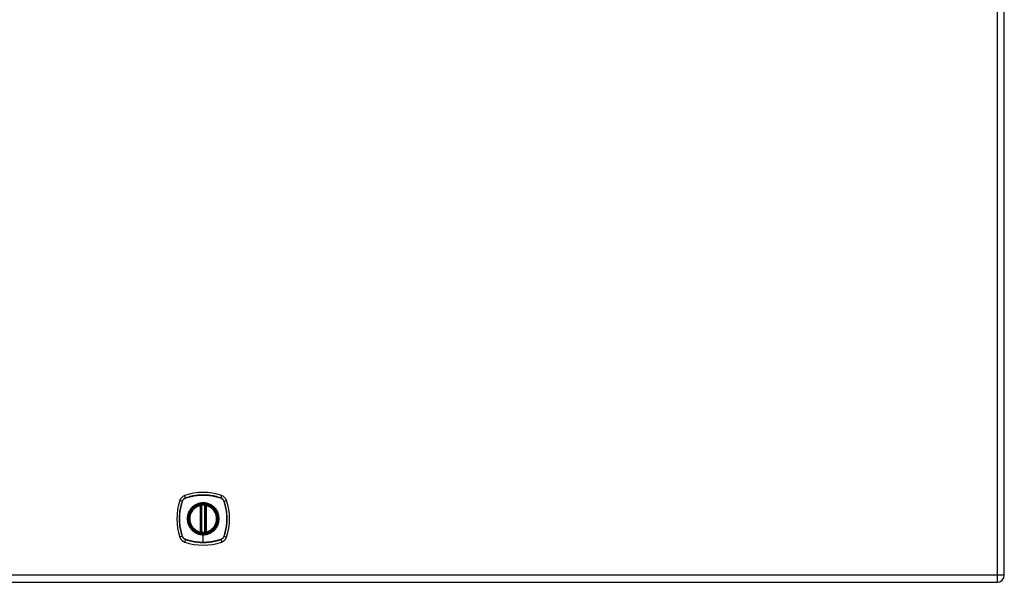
# Model space of a CAD drawing. Header units: inches. Extents: x 7 to 188, y 10 to 101.
# Tile 134 of 154: x 74 to 96, y 26 to 39. Entities that reach past the tile are written whole.
import ezdxf

# ---------------------------------------------------------------- set-up
doc = ezdxf.new("R2010")
doc.units = ezdxf.units.IN
doc.header["$MEASUREMENT"] = 0
doc.layers.add('Visible Edges(ANSI)', color=7, linetype='Continuous', lineweight=25)
doc.layers.add('Visible Tangent Edges(ANSI)', color=7, linetype='Continuous', lineweight=25)

msp = doc.modelspace()

# ---------------------------------------------------------------- linework, layer by layer
at = {"layer": 'Visible Edges(ANSI)'}
for p, q in [((95.599, 26.137), (95.599, 73.618)), ((77.581, 27.107), (77.581, 27.692)), ((77.6, 27.103), (77.6, 27.697)), ((77.679, 27.697), (77.679, 27.103)), ((77.699, 27.692), (77.699, 27.107)), ((59.842, 25.976), (95.438, 25.976))]:
    msp.add_line(p, q, dxfattribs=at)
at = {"layer": 'Visible Edges(ANSI)', "flags": 128}
for points in [[(77.611, 27.711), (77.61, 27.711), (77.608, 27.711), (77.606, 27.711), (77.605, 27.711), (77.603, 27.711), (77.602, 27.71), (77.6, 27.71), (77.599, 27.71), (77.597, 27.71), (77.596, 27.71), (77.595, 27.709), (77.594, 27.709), (77.593, 27.709), (77.592, 27.709), (77.591, 27.709), (77.59, 27.709), (77.589, 27.709), (77.588, 27.708), (77.588, 27.708), (77.587, 27.708), (77.587, 27.708), (77.587, 27.708), (77.587, 27.708), (77.587, 27.708)], [(77.693, 27.708), (77.693, 27.708), (77.693, 27.708), (77.692, 27.708), (77.692, 27.708), (77.692, 27.708), (77.691, 27.708), (77.69, 27.709), (77.69, 27.709), (77.689, 27.709), (77.688, 27.709), (77.687, 27.709), (77.686, 27.709), (77.685, 27.709), (77.683, 27.71), (77.682, 27.71), (77.681, 27.71), (77.679, 27.71), (77.678, 27.71), (77.676, 27.711), (77.675, 27.711), (77.673, 27.711), (77.672, 27.711), (77.67, 27.711), (77.668, 27.711)], [(77.587, 27.091), (77.587, 27.091), (77.587, 27.091), (77.587, 27.091), (77.587, 27.091), (77.588, 27.091), (77.588, 27.091), (77.589, 27.091), (77.59, 27.091), (77.591, 27.091), (77.592, 27.09), (77.593, 27.09), (77.594, 27.09), (77.595, 27.09), (77.596, 27.09), (77.597, 27.09), (77.599, 27.089), (77.6, 27.089), (77.602, 27.089), (77.603, 27.089), (77.605, 27.089), (77.606, 27.089), (77.608, 27.088), (77.61, 27.088), (77.611, 27.088)], [(77.668, 27.088), (77.67, 27.088), (77.672, 27.088), (77.673, 27.089), (77.675, 27.089), (77.676, 27.089), (77.678, 27.089), (77.679, 27.089), (77.681, 27.089), (77.682, 27.09), (77.683, 27.09), (77.685, 27.09), (77.686, 27.09), (77.687, 27.09), (77.688, 27.09), (77.689, 27.091), (77.69, 27.091), (77.69, 27.091), (77.691, 27.091), (77.692, 27.091), (77.692, 27.091), (77.692, 27.091), (77.693, 27.091), (77.693, 27.091), (77.693, 27.091)]]:
    msp.add_lwpolyline(points, dxfattribs=at)
at = {"layer": 'Visible Edges(ANSI)'}
for radius in [0.32, 0.315]:
    msp.add_circle((77.64, 27.4), radius, dxfattribs=at)
for centre, radius, start, end in [((78.329, 27.4), 1.28, 161.2278, 198.7722), ((77.285, 27.754), 0.177, 108.7722, 161.2278), ((77.64, 26.711), 1.28, 71.2278, 108.7722), ((77.994, 27.754), 0.177, 18.7722, 71.2278), ((76.951, 27.4), 1.28, 341.2278, 18.7722), ((77.64, 27.4), 0.313, 103.6344, 256.3656), ((77.64, 27.4), 0.313, 99.784, 103.6344), ((77.569, 27.692), 0.0118, 0, 103.6344), ((77.589, 27.697), 0.0118, 0, 99.784), ((77.64, 27.4), 0.313, 84.7499, 95.2501), ((77.691, 27.697), 0.0118, 80.216, 180), ((77.64, 27.4), 0.313, 76.3656, 80.216), ((77.711, 27.692), 0.0118, 76.3656, 180), ((77.64, 27.4), 0.313, 283.6344, 76.3656), ((77.285, 27.045), 0.177, 198.7722, 251.2278), ((77.569, 27.107), 0.0118, 256.3656, 0), ((77.64, 27.4), 0.313, 256.3656, 260.216), ((77.589, 27.103), 0.0118, 260.216, 0), ((77.64, 27.4), 0.313, 264.7499, 275.2501), ((77.691, 27.103), 0.0118, 180, 279.784), ((77.64, 27.4), 0.313, 279.784, 283.6344), ((77.711, 27.107), 0.0118, 180, 283.6344), ((77.994, 27.045), 0.177, 288.7722, 341.2278), ((77.64, 28.089), 1.28, 251.2278, 288.7722), ((95.438, 26.137), 0.161, 270, 0)]:
    msp.add_arc(centre, radius, start, end, dxfattribs=at)
at = {"layer": 'Visible Tangent Edges(ANSI)'}
for p, q in [((95.438, 73.618), (95.438, 26.137)), ((77.172, 27.793), (77.117, 27.811)), ((77.247, 27.867), (77.228, 27.922)), ((77.247, 27.865), (77.248, 27.865)), ((78.032, 27.865), (78.032, 27.865)), ((78.052, 27.922), (78.033, 27.867)), ((78.107, 27.793), (78.162, 27.811)), ((77.174, 27.792), (77.174, 27.792)), ((77.569, 27.692), (77.566, 27.704)), ((77.569, 27.692), (77.581, 27.692)), ((77.569, 27.692), (77.569, 27.107)), ((77.581, 27.692), (77.59, 27.692)), ((77.587, 27.708), (77.588, 27.702)), ((77.59, 27.697), (77.6, 27.697)), ((77.59, 27.107), (77.59, 27.692)), ((77.612, 27.7), (77.611, 27.711)), ((77.612, 27.1), (77.612, 27.7)), ((77.667, 27.7), (77.668, 27.711)), ((77.667, 27.7), (77.667, 27.1)), ((77.679, 27.697), (77.689, 27.697)), ((77.689, 27.692), (77.699, 27.692)), ((77.689, 27.692), (77.689, 27.107)), ((77.692, 27.702), (77.693, 27.708)), ((77.699, 27.692), (77.711, 27.692)), ((77.714, 27.704), (77.711, 27.692)), ((77.711, 27.107), (77.711, 27.692)), ((78.105, 27.792), (78.105, 27.792)), ((77.172, 27.007), (77.117, 26.988)), ((77.174, 27.007), (77.174, 27.008)), ((77.247, 26.932), (77.228, 26.877)), ((77.248, 26.934), (77.247, 26.934)), ((77.566, 27.096), (77.569, 27.107)), ((77.581, 27.107), (77.569, 27.107)), ((77.59, 27.107), (77.581, 27.107)), ((77.588, 27.097), (77.587, 27.091)), ((77.6, 27.103), (77.59, 27.103)), ((77.611, 27.088), (77.612, 27.1)), ((77.64, 27.048), (77.64, 27.043)), ((77.64, 26.869), (77.64, 27.043)), ((77.668, 27.088), (77.667, 27.1)), ((77.689, 27.103), (77.679, 27.103)), ((77.699, 27.107), (77.689, 27.107)), ((77.693, 27.091), (77.692, 27.097)), ((77.711, 27.107), (77.699, 27.107)), ((77.711, 27.107), (77.714, 27.096)), ((78.032, 26.934), (78.032, 26.934)), ((78.033, 26.932), (78.052, 26.877)), ((78.105, 27.008), (78.105, 27.007)), ((78.107, 27.007), (78.162, 26.988)), ((95.438, 26.137), (59.842, 26.137)), ((95.438, 26.137), (95.438, 25.976)), ((95.599, 26.137), (95.438, 26.137))]:
    msp.add_line(p, q, dxfattribs=at)
at = {"layer": 'Visible Tangent Edges(ANSI)', "flags": 128}
for points in [[(77.247, 27.867), (77.242, 27.866), (77.238, 27.864), (77.234, 27.862), (77.23, 27.86), (77.226, 27.858), (77.222, 27.856), (77.218, 27.853), (77.214, 27.851), (77.211, 27.848), (77.207, 27.845), (77.204, 27.842), (77.201, 27.839), (77.197, 27.836), (77.194, 27.832), (77.192, 27.829), (77.189, 27.825), (77.186, 27.821), (77.184, 27.817), (77.181, 27.814), (77.179, 27.81), (77.177, 27.805), (77.175, 27.801), (77.174, 27.797), (77.172, 27.793)], [(77.174, 27.792), (77.176, 27.796), (77.177, 27.8), (77.179, 27.805), (77.181, 27.808), (77.183, 27.812), (77.186, 27.816), (77.188, 27.82), (77.191, 27.824), (77.193, 27.827), (77.196, 27.831), (77.199, 27.834), (77.202, 27.837), (77.206, 27.84), (77.209, 27.843), (77.212, 27.846), (77.216, 27.849), (77.22, 27.851), (77.223, 27.854), (77.227, 27.856), (77.231, 27.858), (77.235, 27.86), (77.239, 27.862), (77.243, 27.864), (77.247, 27.865)], [(78.033, 27.867), (78.001, 27.878), (77.969, 27.887), (77.937, 27.895), (77.904, 27.903), (77.872, 27.91), (77.839, 27.916), (77.805, 27.921), (77.772, 27.925), (77.739, 27.928), (77.706, 27.93), (77.672, 27.931), (77.639, 27.932), (77.606, 27.931), (77.572, 27.93), (77.539, 27.928), (77.506, 27.925), (77.473, 27.921), (77.44, 27.916), (77.407, 27.91), (77.375, 27.903), (77.342, 27.895), (77.31, 27.887), (77.278, 27.878), (77.247, 27.867)], [(77.248, 27.865), (77.279, 27.876), (77.311, 27.885), (77.343, 27.894), (77.375, 27.901), (77.408, 27.908), (77.441, 27.914), (77.473, 27.919), (77.506, 27.923), (77.539, 27.926), (77.573, 27.929), (77.606, 27.93), (77.639, 27.931), (77.672, 27.93), (77.705, 27.929), (77.739, 27.927), (77.772, 27.923), (77.805, 27.919), (77.838, 27.914), (77.871, 27.908), (77.904, 27.901), (77.936, 27.894), (77.968, 27.885), (78, 27.876), (78.032, 27.865)], [(78.032, 27.865), (78.036, 27.864), (78.04, 27.862), (78.045, 27.86), (78.049, 27.858), (78.052, 27.856), (78.056, 27.854), (78.06, 27.851), (78.064, 27.849), (78.067, 27.846), (78.071, 27.843), (78.074, 27.84), (78.077, 27.837), (78.08, 27.834), (78.083, 27.831), (78.086, 27.827), (78.089, 27.824), (78.091, 27.82), (78.094, 27.816), (78.096, 27.812), (78.098, 27.808), (78.1, 27.805), (78.102, 27.8), (78.104, 27.796), (78.105, 27.792)], [(78.107, 27.793), (78.106, 27.797), (78.104, 27.801), (78.102, 27.805), (78.1, 27.81), (78.098, 27.814), (78.096, 27.817), (78.093, 27.821), (78.091, 27.825), (78.088, 27.829), (78.085, 27.832), (78.082, 27.836), (78.079, 27.839), (78.076, 27.842), (78.072, 27.845), (78.069, 27.848), (78.065, 27.851), (78.061, 27.853), (78.057, 27.856), (78.054, 27.858), (78.05, 27.86), (78.046, 27.862), (78.041, 27.864), (78.037, 27.866), (78.033, 27.867)], [(77.172, 27.793), (77.162, 27.761), (77.153, 27.729), (77.144, 27.697), (77.136, 27.664), (77.13, 27.632), (77.124, 27.599), (77.119, 27.565), (77.115, 27.532), (77.112, 27.499), (77.109, 27.466), (77.108, 27.432), (77.108, 27.399), (77.108, 27.366), (77.109, 27.332), (77.112, 27.299), (77.115, 27.266), (77.119, 27.233), (77.124, 27.2), (77.13, 27.167), (77.136, 27.135), (77.144, 27.102), (77.153, 27.07), (77.162, 27.038), (77.172, 27.007)], [(77.174, 27.008), (77.164, 27.039), (77.154, 27.071), (77.146, 27.103), (77.138, 27.135), (77.131, 27.168), (77.125, 27.201), (77.12, 27.233), (77.116, 27.266), (77.113, 27.299), (77.111, 27.333), (77.109, 27.366), (77.109, 27.399), (77.109, 27.432), (77.111, 27.465), (77.113, 27.499), (77.116, 27.532), (77.12, 27.565), (77.125, 27.598), (77.131, 27.631), (77.138, 27.664), (77.146, 27.696), (77.154, 27.728), (77.164, 27.76), (77.174, 27.792)], [(77.365, 27.627), (77.353, 27.611), (77.341, 27.594), (77.33, 27.577), (77.32, 27.559), (77.312, 27.54), (77.304, 27.521), (77.298, 27.501), (77.292, 27.481), (77.288, 27.461), (77.285, 27.441), (77.283, 27.42), (77.283, 27.4), (77.283, 27.379), (77.285, 27.359), (77.288, 27.338), (77.292, 27.318), (77.298, 27.298), (77.304, 27.279), (77.312, 27.259), (77.32, 27.241), (77.33, 27.223), (77.341, 27.205), (77.353, 27.188), (77.365, 27.172)], [(77.64, 27.048), (77.561, 27.056), (77.487, 27.082), (77.42, 27.124), (77.364, 27.18), (77.322, 27.247), (77.296, 27.322), (77.288, 27.4), (77.297, 27.479), (77.323, 27.553), (77.365, 27.62), (77.42, 27.675), (77.487, 27.717), (77.562, 27.743), (77.64, 27.752), (77.718, 27.743), (77.793, 27.717), (77.86, 27.675), (77.915, 27.619), (77.957, 27.553), (77.983, 27.478), (77.992, 27.4), (77.983, 27.321), (77.957, 27.247), (77.915, 27.18), (77.859, 27.124), (77.793, 27.082), (77.718, 27.056), (77.64, 27.048)], [(77.412, 27.674), (77.41, 27.673), (77.408, 27.671), (77.406, 27.669), (77.404, 27.667), (77.402, 27.665), (77.4, 27.663), (77.398, 27.662), (77.396, 27.66), (77.394, 27.658), (77.392, 27.656), (77.39, 27.654), (77.388, 27.652), (77.386, 27.65), (77.384, 27.648), (77.382, 27.646), (77.38, 27.644), (77.378, 27.642), (77.376, 27.64), (77.374, 27.638), (77.372, 27.636), (77.371, 27.634), (77.369, 27.632), (77.367, 27.629), (77.365, 27.627)], [(77.867, 27.674), (77.851, 27.687), (77.834, 27.699), (77.817, 27.709), (77.799, 27.719), (77.78, 27.728), (77.761, 27.735), (77.741, 27.742), (77.721, 27.747), (77.701, 27.751), (77.681, 27.754), (77.66, 27.756), (77.64, 27.757), (77.619, 27.756), (77.599, 27.754), (77.578, 27.751), (77.558, 27.747), (77.538, 27.742), (77.519, 27.735), (77.499, 27.728), (77.481, 27.719), (77.463, 27.709), (77.445, 27.699), (77.428, 27.687), (77.412, 27.674)], [(77.588, 27.702), (77.587, 27.703), (77.586, 27.703), (77.585, 27.703), (77.584, 27.704), (77.584, 27.704), (77.583, 27.704), (77.582, 27.704), (77.581, 27.705), (77.58, 27.705), (77.579, 27.705), (77.578, 27.705), (77.577, 27.705), (77.576, 27.705), (77.575, 27.705), (77.574, 27.705), (77.574, 27.705), (77.573, 27.705), (77.572, 27.705), (77.571, 27.705), (77.57, 27.705), (77.569, 27.704), (77.568, 27.704), (77.567, 27.704), (77.566, 27.704)], [(77.59, 27.697), (77.59, 27.697), (77.59, 27.697), (77.59, 27.697), (77.59, 27.698), (77.59, 27.698), (77.59, 27.698), (77.59, 27.698), (77.59, 27.699), (77.59, 27.699), (77.59, 27.699), (77.589, 27.699), (77.589, 27.7), (77.589, 27.7), (77.589, 27.7), (77.589, 27.7), (77.589, 27.701), (77.589, 27.701), (77.588, 27.701), (77.588, 27.701), (77.588, 27.701), (77.588, 27.702), (77.588, 27.702), (77.588, 27.702), (77.588, 27.702)], [(77.59, 27.692), (77.59, 27.693), (77.59, 27.693), (77.59, 27.693), (77.59, 27.693), (77.59, 27.693), (77.59, 27.693), (77.59, 27.694), (77.59, 27.694), (77.59, 27.694), (77.59, 27.694), (77.59, 27.694), (77.59, 27.694), (77.59, 27.695), (77.59, 27.695), (77.59, 27.695), (77.59, 27.695), (77.59, 27.695), (77.59, 27.696), (77.59, 27.696), (77.59, 27.696), (77.59, 27.696), (77.59, 27.696), (77.59, 27.696), (77.59, 27.697)], [(77.6, 27.697), (77.6, 27.697), (77.6, 27.697), (77.601, 27.697), (77.601, 27.697), (77.601, 27.697), (77.601, 27.697), (77.602, 27.697), (77.602, 27.697), (77.602, 27.697), (77.603, 27.697), (77.603, 27.697), (77.604, 27.698), (77.604, 27.698), (77.605, 27.698), (77.606, 27.698), (77.606, 27.698), (77.607, 27.699), (77.608, 27.699), (77.608, 27.699), (77.609, 27.699), (77.61, 27.699), (77.611, 27.699), (77.611, 27.7), (77.612, 27.7)], [(77.667, 27.7), (77.668, 27.7), (77.669, 27.699), (77.67, 27.699), (77.67, 27.699), (77.671, 27.699), (77.672, 27.699), (77.673, 27.699), (77.673, 27.698), (77.674, 27.698), (77.674, 27.698), (77.675, 27.698), (77.676, 27.698), (77.676, 27.697), (77.677, 27.697), (77.677, 27.697), (77.678, 27.697), (77.678, 27.697), (77.678, 27.697), (77.678, 27.697), (77.679, 27.697), (77.679, 27.697), (77.679, 27.697), (77.679, 27.697), (77.679, 27.697)], [(77.692, 27.702), (77.692, 27.702), (77.692, 27.702), (77.691, 27.702), (77.691, 27.701), (77.691, 27.701), (77.691, 27.701), (77.691, 27.701), (77.691, 27.701), (77.691, 27.7), (77.69, 27.7), (77.69, 27.7), (77.69, 27.7), (77.69, 27.699), (77.69, 27.699), (77.69, 27.699), (77.69, 27.699), (77.69, 27.698), (77.69, 27.698), (77.69, 27.698), (77.689, 27.698), (77.689, 27.697), (77.689, 27.697), (77.689, 27.697), (77.689, 27.697)], [(77.689, 27.697), (77.689, 27.696), (77.689, 27.696), (77.689, 27.696), (77.689, 27.696), (77.689, 27.696), (77.689, 27.696), (77.689, 27.695), (77.689, 27.695), (77.689, 27.695), (77.689, 27.695), (77.689, 27.695), (77.689, 27.694), (77.689, 27.694), (77.689, 27.694), (77.689, 27.694), (77.689, 27.694), (77.689, 27.694), (77.689, 27.693), (77.689, 27.693), (77.689, 27.693), (77.689, 27.693), (77.689, 27.693), (77.689, 27.693), (77.689, 27.692)], [(77.714, 27.704), (77.713, 27.704), (77.712, 27.704), (77.711, 27.704), (77.71, 27.705), (77.709, 27.705), (77.708, 27.705), (77.707, 27.705), (77.706, 27.705), (77.705, 27.705), (77.704, 27.705), (77.703, 27.705), (77.702, 27.705), (77.701, 27.705), (77.7, 27.705), (77.699, 27.705), (77.698, 27.705), (77.698, 27.704), (77.697, 27.704), (77.696, 27.704), (77.695, 27.704), (77.694, 27.703), (77.693, 27.703), (77.693, 27.703), (77.692, 27.702)], [(77.914, 27.627), (77.913, 27.629), (77.911, 27.632), (77.909, 27.634), (77.907, 27.636), (77.905, 27.638), (77.903, 27.64), (77.902, 27.642), (77.9, 27.644), (77.898, 27.646), (77.896, 27.648), (77.894, 27.65), (77.892, 27.652), (77.89, 27.654), (77.888, 27.656), (77.886, 27.658), (77.884, 27.66), (77.882, 27.662), (77.88, 27.663), (77.878, 27.665), (77.876, 27.667), (77.874, 27.669), (77.872, 27.671), (77.869, 27.673), (77.867, 27.674)], [(77.914, 27.172), (77.927, 27.188), (77.939, 27.205), (77.949, 27.223), (77.959, 27.241), (77.968, 27.26), (77.975, 27.279), (77.982, 27.298), (77.987, 27.318), (77.991, 27.338), (77.994, 27.359), (77.996, 27.379), (77.997, 27.4), (77.996, 27.42), (77.994, 27.441), (77.991, 27.461), (77.987, 27.482), (77.982, 27.501), (77.975, 27.521), (77.968, 27.54), (77.959, 27.559), (77.949, 27.577), (77.939, 27.594), (77.927, 27.611), (77.914, 27.627)], [(78.105, 27.792), (78.116, 27.76), (78.125, 27.728), (78.134, 27.696), (78.141, 27.664), (78.148, 27.632), (78.154, 27.599), (78.159, 27.566), (78.163, 27.533), (78.166, 27.5), (78.169, 27.467), (78.17, 27.434), (78.171, 27.4), (78.17, 27.367), (78.169, 27.334), (78.167, 27.301), (78.163, 27.268), (78.159, 27.234), (78.154, 27.201), (78.148, 27.169), (78.141, 27.136), (78.134, 27.103), (78.125, 27.071), (78.116, 27.039), (78.105, 27.008)], [(78.107, 27.007), (78.118, 27.038), (78.127, 27.07), (78.135, 27.103), (78.143, 27.135), (78.15, 27.168), (78.156, 27.201), (78.161, 27.234), (78.165, 27.267), (78.168, 27.301), (78.17, 27.334), (78.171, 27.367), (78.172, 27.4), (78.171, 27.434), (78.17, 27.467), (78.168, 27.5), (78.165, 27.533), (78.161, 27.566), (78.156, 27.599), (78.15, 27.632), (78.143, 27.665), (78.135, 27.697), (78.127, 27.729), (78.118, 27.761), (78.107, 27.793)], [(77.365, 27.172), (77.367, 27.17), (77.369, 27.168), (77.371, 27.166), (77.372, 27.164), (77.374, 27.162), (77.376, 27.16), (77.378, 27.158), (77.38, 27.156), (77.382, 27.154), (77.384, 27.152), (77.386, 27.15), (77.388, 27.148), (77.39, 27.146), (77.391, 27.144), (77.393, 27.142), (77.396, 27.14), (77.398, 27.138), (77.4, 27.136), (77.402, 27.134), (77.404, 27.132), (77.406, 27.131), (77.408, 27.129), (77.41, 27.127), (77.412, 27.125)], [(77.867, 27.125), (77.869, 27.127), (77.872, 27.129), (77.874, 27.131), (77.876, 27.132), (77.878, 27.134), (77.88, 27.136), (77.882, 27.138), (77.884, 27.14), (77.886, 27.142), (77.888, 27.144), (77.89, 27.146), (77.892, 27.148), (77.894, 27.15), (77.896, 27.152), (77.898, 27.154), (77.9, 27.156), (77.902, 27.158), (77.903, 27.16), (77.905, 27.162), (77.907, 27.164), (77.909, 27.166), (77.911, 27.168), (77.913, 27.17), (77.914, 27.172)], [(77.172, 27.007), (77.174, 27.002), (77.175, 26.998), (77.177, 26.994), (77.179, 26.99), (77.181, 26.986), (77.184, 26.982), (77.186, 26.978), (77.189, 26.974), (77.192, 26.971), (77.194, 26.967), (77.197, 26.964), (77.201, 26.961), (77.204, 26.957), (77.207, 26.954), (77.211, 26.952), (77.214, 26.949), (77.218, 26.946), (77.222, 26.944), (77.226, 26.941), (77.23, 26.939), (77.234, 26.937), (77.238, 26.935), (77.242, 26.934), (77.247, 26.932)], [(77.247, 26.934), (77.243, 26.936), (77.239, 26.937), (77.235, 26.939), (77.231, 26.941), (77.227, 26.943), (77.223, 26.946), (77.22, 26.948), (77.216, 26.951), (77.212, 26.953), (77.209, 26.956), (77.206, 26.959), (77.202, 26.962), (77.199, 26.966), (77.196, 26.969), (77.193, 26.972), (77.191, 26.976), (77.188, 26.98), (77.186, 26.983), (77.183, 26.987), (77.181, 26.991), (77.179, 26.995), (77.177, 26.999), (77.176, 27.003), (77.174, 27.007)], [(77.247, 26.932), (77.278, 26.922), (77.31, 26.913), (77.343, 26.904), (77.375, 26.896), (77.408, 26.89), (77.441, 26.884), (77.474, 26.879), (77.507, 26.875), (77.54, 26.872), (77.574, 26.869), (77.607, 26.868), (77.64, 26.868), (77.673, 26.868), (77.707, 26.869), (77.74, 26.872), (77.773, 26.875), (77.806, 26.879), (77.839, 26.884), (77.872, 26.89), (77.905, 26.896), (77.937, 26.904), (77.969, 26.913), (78.001, 26.922), (78.033, 26.932)], [(77.64, 26.869), (77.623, 26.869), (77.607, 26.869), (77.59, 26.87), (77.573, 26.871), (77.557, 26.872), (77.54, 26.873), (77.524, 26.874), (77.507, 26.876), (77.491, 26.878), (77.474, 26.88), (77.457, 26.883), (77.441, 26.885), (77.425, 26.888), (77.408, 26.891), (77.392, 26.895), (77.376, 26.898), (77.359, 26.902), (77.343, 26.906), (77.327, 26.91), (77.311, 26.914), (77.295, 26.919), (77.279, 26.924), (77.264, 26.929), (77.248, 26.934)], [(77.412, 27.125), (77.42, 27.119), (77.428, 27.112), (77.437, 27.106), (77.445, 27.101), (77.454, 27.095), (77.463, 27.09), (77.472, 27.085), (77.481, 27.08), (77.49, 27.076), (77.5, 27.072), (77.509, 27.068), (77.519, 27.064), (77.528, 27.061), (77.538, 27.058), (77.548, 27.055), (77.558, 27.052), (77.568, 27.05), (77.578, 27.048), (77.589, 27.047), (77.599, 27.045), (77.609, 27.044), (77.619, 27.043), (77.63, 27.043), (77.64, 27.043)], [(77.566, 27.096), (77.567, 27.095), (77.568, 27.095), (77.569, 27.095), (77.57, 27.095), (77.571, 27.095), (77.572, 27.095), (77.573, 27.095), (77.574, 27.094), (77.574, 27.094), (77.575, 27.094), (77.576, 27.094), (77.577, 27.094), (77.578, 27.095), (77.579, 27.095), (77.58, 27.095), (77.581, 27.095), (77.582, 27.095), (77.583, 27.095), (77.584, 27.096), (77.584, 27.096), (77.585, 27.096), (77.586, 27.096), (77.587, 27.097), (77.588, 27.097)], [(77.588, 27.097), (77.588, 27.097), (77.588, 27.098), (77.588, 27.098), (77.588, 27.098), (77.588, 27.098), (77.588, 27.098), (77.589, 27.099), (77.589, 27.099), (77.589, 27.099), (77.589, 27.099), (77.589, 27.1), (77.589, 27.1), (77.589, 27.1), (77.59, 27.1), (77.59, 27.101), (77.59, 27.101), (77.59, 27.101), (77.59, 27.101), (77.59, 27.102), (77.59, 27.102), (77.59, 27.102), (77.59, 27.102), (77.59, 27.103), (77.59, 27.103)], [(77.59, 27.103), (77.59, 27.103), (77.59, 27.103), (77.59, 27.103), (77.59, 27.104), (77.59, 27.104), (77.59, 27.104), (77.59, 27.104), (77.59, 27.104), (77.59, 27.104), (77.59, 27.105), (77.59, 27.105), (77.59, 27.105), (77.59, 27.105), (77.59, 27.105), (77.59, 27.105), (77.59, 27.106), (77.59, 27.106), (77.59, 27.106), (77.59, 27.106), (77.59, 27.106), (77.59, 27.107), (77.59, 27.107), (77.59, 27.107), (77.59, 27.107)], [(77.612, 27.1), (77.611, 27.1), (77.611, 27.1), (77.61, 27.1), (77.609, 27.1), (77.608, 27.101), (77.608, 27.101), (77.607, 27.101), (77.606, 27.101), (77.606, 27.101), (77.605, 27.101), (77.604, 27.102), (77.604, 27.102), (77.603, 27.102), (77.603, 27.102), (77.602, 27.102), (77.602, 27.102), (77.602, 27.103), (77.601, 27.103), (77.601, 27.103), (77.601, 27.103), (77.601, 27.103), (77.6, 27.103), (77.6, 27.103), (77.6, 27.103)], [(77.64, 27.043), (77.65, 27.043), (77.66, 27.043), (77.671, 27.044), (77.681, 27.045), (77.691, 27.047), (77.701, 27.048), (77.711, 27.05), (77.721, 27.052), (77.731, 27.055), (77.741, 27.058), (77.751, 27.061), (77.761, 27.064), (77.77, 27.068), (77.78, 27.072), (77.789, 27.076), (77.799, 27.08), (77.808, 27.085), (77.817, 27.09), (77.826, 27.095), (77.834, 27.101), (77.843, 27.106), (77.851, 27.112), (77.859, 27.119), (77.867, 27.125)], [(78.032, 26.934), (78.016, 26.929), (78, 26.924), (77.984, 26.919), (77.968, 26.914), (77.952, 26.91), (77.936, 26.906), (77.92, 26.902), (77.904, 26.898), (77.888, 26.895), (77.871, 26.891), (77.855, 26.888), (77.839, 26.885), (77.822, 26.883), (77.806, 26.88), (77.789, 26.878), (77.773, 26.876), (77.756, 26.875), (77.739, 26.873), (77.723, 26.872), (77.706, 26.871), (77.69, 26.87), (77.673, 26.869), (77.656, 26.869), (77.64, 26.869)], [(77.679, 27.103), (77.679, 27.103), (77.679, 27.103), (77.679, 27.103), (77.679, 27.103), (77.678, 27.103), (77.678, 27.103), (77.678, 27.103), (77.678, 27.102), (77.677, 27.102), (77.677, 27.102), (77.676, 27.102), (77.676, 27.102), (77.675, 27.102), (77.674, 27.101), (77.674, 27.101), (77.673, 27.101), (77.673, 27.101), (77.672, 27.101), (77.671, 27.101), (77.67, 27.1), (77.67, 27.1), (77.669, 27.1), (77.668, 27.1), (77.667, 27.1)], [(77.689, 27.107), (77.689, 27.107), (77.689, 27.107), (77.689, 27.107), (77.689, 27.106), (77.689, 27.106), (77.689, 27.106), (77.689, 27.106), (77.689, 27.106), (77.689, 27.105), (77.689, 27.105), (77.689, 27.105), (77.689, 27.105), (77.689, 27.105), (77.689, 27.105), (77.689, 27.104), (77.689, 27.104), (77.689, 27.104), (77.689, 27.104), (77.689, 27.104), (77.689, 27.104), (77.689, 27.103), (77.689, 27.103), (77.689, 27.103), (77.689, 27.103)], [(77.689, 27.103), (77.689, 27.103), (77.689, 27.102), (77.689, 27.102), (77.689, 27.102), (77.69, 27.102), (77.69, 27.101), (77.69, 27.101), (77.69, 27.101), (77.69, 27.101), (77.69, 27.1), (77.69, 27.1), (77.69, 27.1), (77.69, 27.1), (77.69, 27.099), (77.691, 27.099), (77.691, 27.099), (77.691, 27.099), (77.691, 27.098), (77.691, 27.098), (77.691, 27.098), (77.691, 27.098), (77.692, 27.098), (77.692, 27.097), (77.692, 27.097)], [(77.692, 27.097), (77.693, 27.097), (77.693, 27.096), (77.694, 27.096), (77.695, 27.096), (77.696, 27.096), (77.697, 27.095), (77.698, 27.095), (77.698, 27.095), (77.699, 27.095), (77.7, 27.095), (77.701, 27.095), (77.702, 27.094), (77.703, 27.094), (77.704, 27.094), (77.705, 27.094), (77.706, 27.094), (77.707, 27.095), (77.708, 27.095), (77.709, 27.095), (77.71, 27.095), (77.711, 27.095), (77.712, 27.095), (77.713, 27.095), (77.714, 27.096)], [(78.105, 27.007), (78.104, 27.003), (78.102, 26.999), (78.1, 26.995), (78.098, 26.991), (78.096, 26.987), (78.094, 26.983), (78.091, 26.98), (78.089, 26.976), (78.086, 26.972), (78.083, 26.969), (78.08, 26.966), (78.077, 26.962), (78.074, 26.959), (78.071, 26.956), (78.067, 26.953), (78.064, 26.951), (78.06, 26.948), (78.056, 26.946), (78.052, 26.943), (78.049, 26.941), (78.045, 26.939), (78.04, 26.937), (78.036, 26.936), (78.032, 26.934)], [(78.033, 26.932), (78.037, 26.934), (78.041, 26.935), (78.046, 26.937), (78.05, 26.939), (78.054, 26.941), (78.057, 26.944), (78.061, 26.946), (78.065, 26.949), (78.069, 26.952), (78.072, 26.954), (78.076, 26.957), (78.079, 26.961), (78.082, 26.964), (78.085, 26.967), (78.088, 26.971), (78.091, 26.974), (78.093, 26.978), (78.096, 26.982), (78.098, 26.986), (78.1, 26.99), (78.102, 26.994), (78.104, 26.998), (78.106, 27.002), (78.107, 27.007)]]:
    msp.add_lwpolyline(points, dxfattribs=at)
at = {"layer": 'Visible Tangent Edges(ANSI)'}
for radius in [0.346, 0.342, 0.325, 0.324]:
    msp.add_circle((77.64, 27.4), radius, dxfattribs=at)
for start, end in [(103.6344, 256.3656), (84.7499, 95.2501), (283.6344, 76.3656), (264.7499, 275.2501)]:
    msp.add_arc((77.64, 27.4), 0.301, start, end, dxfattribs=at)
for centre, major_axis, ratio, start_param, end_param in [((77.248, 27.863), (0.00312, -0.00933), 0.002893, 4.189559, 4.430205), ((78.031, 27.863), (-0.00312, -0.00933), 0.002893, 1.85298, 2.093627), ((77.177, 27.791), (0.00933, -0.00312), 0.002893, 1.85298, 2.093627), ((77.587, 27.708), (-0.00893, -0.00773), 0.431674, 0, 1.315955), ((77.592, 27.697), (-0.0116, -0.0021), 0.025638, 4.856604, 6.283185), ((77.687, 27.697), (0.0116, -0.0021), 0.025638, 0, 1.426581), ((77.693, 27.708), (0.00893, -0.00773), 0.431674, 4.96723, 6.283185), ((78.103, 27.791), (0.00933, 0.00312), 0.002893, 1.047966, 1.288612), ((77.177, 27.008), (0.00933, 0.00312), 0.002893, 4.189559, 4.430205), ((77.248, 26.937), (0.00312, 0.00933), 0.002893, 1.85298, 2.093627), ((77.587, 27.092), (-0.00893, 0.00773), 0.431674, 4.96723, 6.283185), ((77.592, 27.103), (-0.0116, 0.0021), 0.025638, 0, 1.426581), ((77.687, 27.103), (0.0116, 0.0021), 0.025638, 4.856604, 6.283185), ((77.693, 27.092), (0.00893, 0.00773), 0.431674, 0, 1.315955), ((78.031, 26.937), (-0.00312, 0.00933), 0.002893, 4.189559, 4.430205), ((78.103, 27.008), (-0.00933, 0.00312), 0.002893, 1.85298, 2.093627)]:
    msp.add_ellipse(centre, major_axis=major_axis, ratio=ratio, start_param=start_param, end_param=end_param, dxfattribs=at)

doc.saveas('drawing.dxf')
